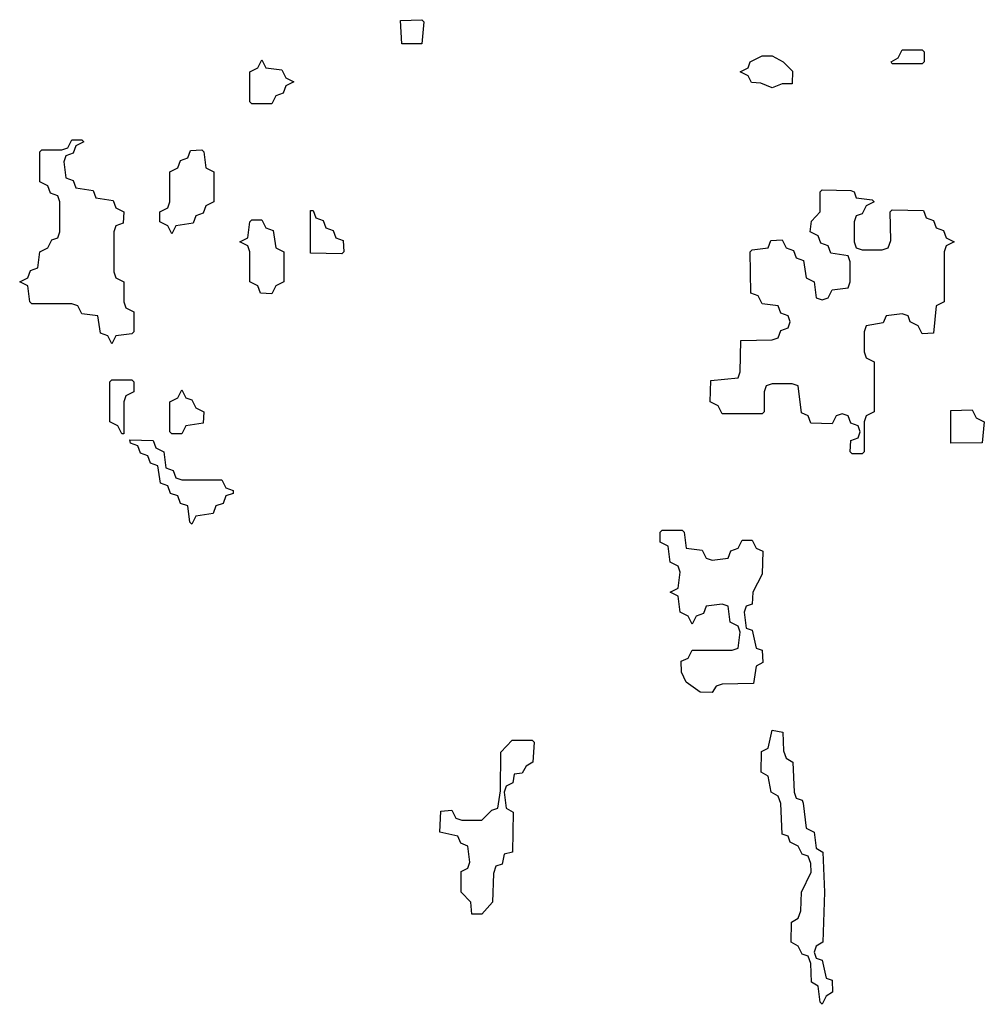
# Model space of a CAD drawing. Header units: inches. Extents: x 2808529 to 2951249, y 860290 to 1033701.
# Tile 86 of 153: x 2865886 to 2867814, y 1026806 to 1028774. Entities that reach past the tile are written whole.
import ezdxf

# ---------------------------------------------------------------- set-up
doc = ezdxf.new("R2010")
doc.units = ezdxf.units.IN
doc.header["$MEASUREMENT"] = 0
doc.layers.add('C8062', color=7, linetype='Continuous')

msp = doc.modelspace()

# ---------------------------------------------------------------- linework, layer by layer
at = {"layer": 'C8062', "color": 6}
for points in [[(2866650, 1028726), (2866647.3, 1028772.7), (2866690, 1028774), (2866694, 1028770), (2866690, 1028726)], [(2867630, 1028686), (2867628, 1028690), (2867642, 1028698), (2867650, 1028714), (2867690, 1028714), (2867694, 1028710), (2867694, 1028690), (2867690, 1028686)], [(2866350, 1028606), (2866346, 1028610), (2866346, 1028670), (2866362, 1028678), (2866370, 1028694), (2866378, 1028678), (2866410, 1028674), (2866418, 1028658), (2866434, 1028650), (2866418, 1028642), (2866412.7, 1028627.3), (2866398, 1028622), (2866390, 1028606)], [(2867390, 1028638), (2867367.3, 1028647.3), (2867348.4, 1028648.4), (2867342, 1028662), (2867326, 1028670), (2867342, 1028678), (2867346, 1028690), (2867354, 1028694), (2867370, 1028702), (2867390, 1028702), (2867412, 1028690), (2867430.9, 1028670.9), (2867430, 1028646), (2867410, 1028646)], [(2866070, 1028126), (2866062, 1028142), (2866047.3, 1028147.3), (2866042, 1028182), (2866010, 1028186), (2866002, 1028202), (2865990, 1028206), (2865910, 1028206), (2865906, 1028210), (2865902, 1028242), (2865886, 1028250), (2865902, 1028258), (2865907.3, 1028272.7), (2865922, 1028278), (2865926, 1028310), (2865942, 1028318), (2865950, 1028334), (2865962, 1028338), (2865966, 1028350), (2865966, 1028410), (2865962, 1028422), (2865947.3, 1028427.3), (2865942, 1028442), (2865926, 1028450), (2865926, 1028510), (2865930, 1028514), (2865970, 1028514), (2865982, 1028518), (2865990, 1028534), (2866010, 1028534), (2866014, 1028530), (2865998, 1028522), (2865992.7, 1028507.3), (2865978, 1028502), (2865974, 1028490), (2865978, 1028458), (2865992.7, 1028452.7), (2865998, 1028438), (2866032.7, 1028432.7), (2866038, 1028418), (2866072.7, 1028412.7), (2866078, 1028398), (2866094, 1028390), (2866092.7, 1028367.3), (2866078, 1028362), (2866074, 1028350), (2866074, 1028270), (2866078, 1028258), (2866094, 1028250), (2866094, 1028210), (2866098, 1028198), (2866114, 1028190), (2866114, 1028150), (2866110, 1028146), (2866078, 1028142)], [(2866190, 1028346), (2866182, 1028362), (2866166, 1028370), (2866166, 1028390), (2866182, 1028398), (2866186, 1028410), (2866186, 1028470), (2866202, 1028478), (2866207.3, 1028492.7), (2866222, 1028498), (2866227.3, 1028512.7), (2866250, 1028514), (2866254, 1028510), (2866258, 1028478), (2866274, 1028470), (2866274, 1028410), (2866258, 1028402), (2866252.7, 1028387.3), (2866238, 1028382), (2866232.7, 1028367.3), (2866198, 1028362)], [(2867570, 1028314), (2867610, 1028314), (2867622, 1028318), (2867627.3, 1028332.7), (2867626, 1028390), (2867630, 1028394), (2867692.7, 1028392.7), (2867698, 1028378), (2867712.7, 1028372.7), (2867718, 1028358), (2867732.7, 1028352.7), (2867738, 1028338), (2867754, 1028330), (2867738, 1028322), (2867734, 1028310), (2867734, 1028210), (2867718, 1028202), (2867712.7, 1028147.3), (2867690, 1028146), (2867682, 1028162), (2867666, 1028170), (2867662, 1028182), (2867650, 1028186), (2867618, 1028182), (2867611.6, 1028168.4), (2867578, 1028162), (2867574, 1028150), (2867574, 1028110), (2867578, 1028098), (2867594, 1028090), (2867594, 1027990), (2867578, 1027982), (2867574, 1027970), (2867574, 1027910), (2867570, 1027906), (2867550, 1027906), (2867546, 1027910), (2867547.3, 1027932.7), (2867562, 1027938), (2867566, 1027950), (2867562, 1027962), (2867547.3, 1027967.3), (2867542, 1027982), (2867530, 1027986), (2867518, 1027982), (2867510, 1027966), (2867467.3, 1027967.3), (2867462, 1027982), (2867448.4, 1027988.4), (2867442, 1028042), (2867430, 1028046), (2867390, 1028046), (2867378, 1028042), (2867374, 1028030), (2867374, 1027990), (2867370, 1027986), (2867290, 1027986), (2867282, 1028002), (2867266, 1028010), (2867267.3, 1028052.7), (2867322, 1028058), (2867326, 1028070), (2867327.3, 1028132.7), (2867390, 1028134), (2867402, 1028138), (2867407.3, 1028152.7), (2867422, 1028158), (2867426, 1028170), (2867422, 1028182), (2867407.3, 1028187.3), (2867402, 1028202), (2867370, 1028206), (2867362, 1028222), (2867347.3, 1028227.3), (2867346, 1028310), (2867350, 1028314), (2867382, 1028318), (2867387.3, 1028332.7), (2867410, 1028334), (2867418, 1028318), (2867432.7, 1028312.7), (2867438, 1028298), (2867452.7, 1028292.7), (2867458, 1028258), (2867474, 1028250), (2867478, 1028218), (2867490, 1028214), (2867502, 1028218), (2867510, 1028234), (2867542, 1028238), (2867546, 1028250), (2867546, 1028290), (2867542, 1028302), (2867507.3, 1028307.3), (2867502, 1028322), (2867487.3, 1028327.3), (2867482, 1028342), (2867466, 1028350), (2867468.4, 1028371.6), (2867486, 1028390), (2867486, 1028430), (2867490, 1028434), (2867547.3, 1028432.7), (2867554, 1028430), (2867558, 1028418), (2867590, 1028414), (2867594, 1028410), (2867578, 1028402), (2867570, 1028386), (2867558, 1028382), (2867554, 1028370), (2867554, 1028330), (2867558, 1028318)], [(2866530, 1028306), (2866467.3, 1028307.3), (2866467.3, 1028392.7), (2866472.7, 1028392.7), (2866478, 1028378), (2866492.7, 1028372.7), (2866498, 1028358), (2866512.7, 1028352.7), (2866518, 1028338), (2866532.7, 1028332.7), (2866534, 1028310)], [(2866390, 1028226), (2866367.3, 1028227.3), (2866362, 1028242), (2866346, 1028250), (2866346, 1028310), (2866342, 1028322), (2866326, 1028330), (2866342, 1028338), (2866346, 1028370), (2866350, 1028374), (2866370, 1028374), (2866378, 1028358), (2866392.7, 1028352.7), (2866398, 1028318), (2866414, 1028310), (2866414, 1028250), (2866398, 1028242)], [(2866090, 1027946), (2866082, 1027962), (2866066, 1027970), (2866066, 1028050), (2866070, 1028054), (2866110, 1028054), (2866114, 1028050), (2866114, 1028030), (2866098, 1028022), (2866094, 1028010), (2866094, 1027946)], [(2866190, 1027946), (2866186, 1027950), (2866186, 1028010), (2866202, 1028018), (2866210, 1028034), (2866218, 1028018), (2866230, 1028014), (2866238, 1027998), (2866254, 1027990), (2866252.7, 1027967.3), (2866218, 1027962), (2866210, 1027946)], [(2867747.3, 1027927.3), (2867747.3, 1027992.7), (2867790, 1027994), (2867798, 1027978), (2867814, 1027970), (2867810, 1027928)], [(2866210, 1027854), (2866290, 1027854), (2866298, 1027838), (2866312.7, 1027832.7), (2866312.7, 1027827.3), (2866298, 1027822), (2866292.7, 1027807.3), (2866278, 1027802), (2866272.7, 1027787.3), (2866238, 1027782), (2866230, 1027766), (2866226, 1027770), (2866222, 1027802), (2866207.3, 1027807.3), (2866202, 1027822), (2866187.3, 1027827.3), (2866182, 1027842), (2866167.3, 1027847.3), (2866162, 1027882), (2866147.3, 1027887.3), (2866142, 1027902), (2866127.3, 1027907.3), (2866122, 1027922), (2866107.3, 1027927.3), (2866106, 1027934), (2866152.7, 1027932.7), (2866158, 1027918), (2866174, 1027910), (2866178, 1027878), (2866192.7, 1027872.7), (2866198, 1027858)], [(2867270, 1027694), (2867302, 1027698), (2867307.3, 1027712.7), (2867322, 1027718), (2867330, 1027734), (2867350, 1027734), (2867358, 1027718), (2867371.6, 1027711.6), (2867370, 1027666), (2867351.3, 1027630), (2867350, 1027606), (2867338, 1027602), (2867334, 1027590), (2867338, 1027558), (2867350, 1027554), (2867358, 1027518), (2867370, 1027514), (2867371.1, 1027488.9), (2867358, 1027482), (2867352.7, 1027447.3), (2867290, 1027446), (2867278, 1027442), (2867270, 1027429), (2867246, 1027430), (2867218, 1027450), (2867208.7, 1027470), (2867208.4, 1027491.6), (2867222, 1027498), (2867230, 1027514), (2867310, 1027514), (2867322, 1027518), (2867326, 1027550), (2867322, 1027562), (2867306, 1027570), (2867302, 1027602), (2867290, 1027606), (2867258, 1027602), (2867252.7, 1027587.3), (2867238, 1027582), (2867230, 1027566), (2867222, 1027582), (2867206, 1027590), (2867202, 1027622), (2867186, 1027630), (2867202, 1027638), (2867206, 1027670), (2867202, 1027682), (2867186, 1027690), (2867182, 1027722), (2867166, 1027730), (2867166, 1027750), (2867170, 1027754), (2867210, 1027754), (2867214, 1027750), (2867218, 1027718), (2867250, 1027714), (2867258, 1027698)], [(2867490, 1026806), (2867486, 1026810), (2867482, 1026842), (2867468.7, 1026850), (2867467.3, 1026887.3), (2867462, 1026902), (2867450, 1026906), (2867442, 1026922), (2867428, 1026930), (2867428.7, 1026970), (2867442, 1026978), (2867447.3, 1026992.7), (2867448.7, 1027030), (2867468, 1027070), (2867467.3, 1027087.3), (2867462, 1027102), (2867450, 1027106), (2867442, 1027122), (2867426, 1027130), (2867422, 1027142), (2867410, 1027146), (2867407.3, 1027207.3), (2867402, 1027222), (2867388, 1027230), (2867382, 1027262), (2867368, 1027270), (2867368.4, 1027311.6), (2867382, 1027318), (2867390, 1027354), (2867411.3, 1027350), (2867412.7, 1027312.7), (2867418, 1027298), (2867431.3, 1027290), (2867434, 1027230), (2867438, 1027218), (2867450, 1027214), (2867452, 1027208), (2867458, 1027158), (2867474, 1027150), (2867478, 1027118), (2867491.3, 1027110), (2867494.8, 1027030), (2867491.3, 1026930), (2867478, 1026922), (2867474, 1026910), (2867478, 1026898), (2867490, 1026894), (2867498, 1026858), (2867510, 1026854), (2867510.8, 1026830), (2867498, 1026822)], [(2866790, 1026986), (2866788, 1027010), (2866768.7, 1027030), (2866768.4, 1027071.6), (2866782, 1027078), (2866786, 1027090), (2866782, 1027122), (2866768, 1027128), (2866762, 1027142), (2866726, 1027150), (2866728, 1027192), (2866750, 1027194), (2866758, 1027178), (2866770, 1027174), (2866810, 1027174), (2866830, 1027194), (2866842, 1027198), (2866847.3, 1027232.7), (2866848, 1027310), (2866870, 1027334), (2866910, 1027334), (2866914, 1027330), (2866911.3, 1027290), (2866898, 1027282), (2866890, 1027268), (2866874, 1027266), (2866871.6, 1027248.4), (2866858, 1027242), (2866854, 1027230), (2866858, 1027198), (2866872, 1027190), (2866871.3, 1027110), (2866854, 1027106), (2866850, 1027086), (2866838, 1027082), (2866832.7, 1027067.3), (2866830.8, 1027010), (2866810, 1026986)]]:
    msp.add_lwpolyline(points, close=True, dxfattribs=at)

doc.saveas('drawing.dxf')
